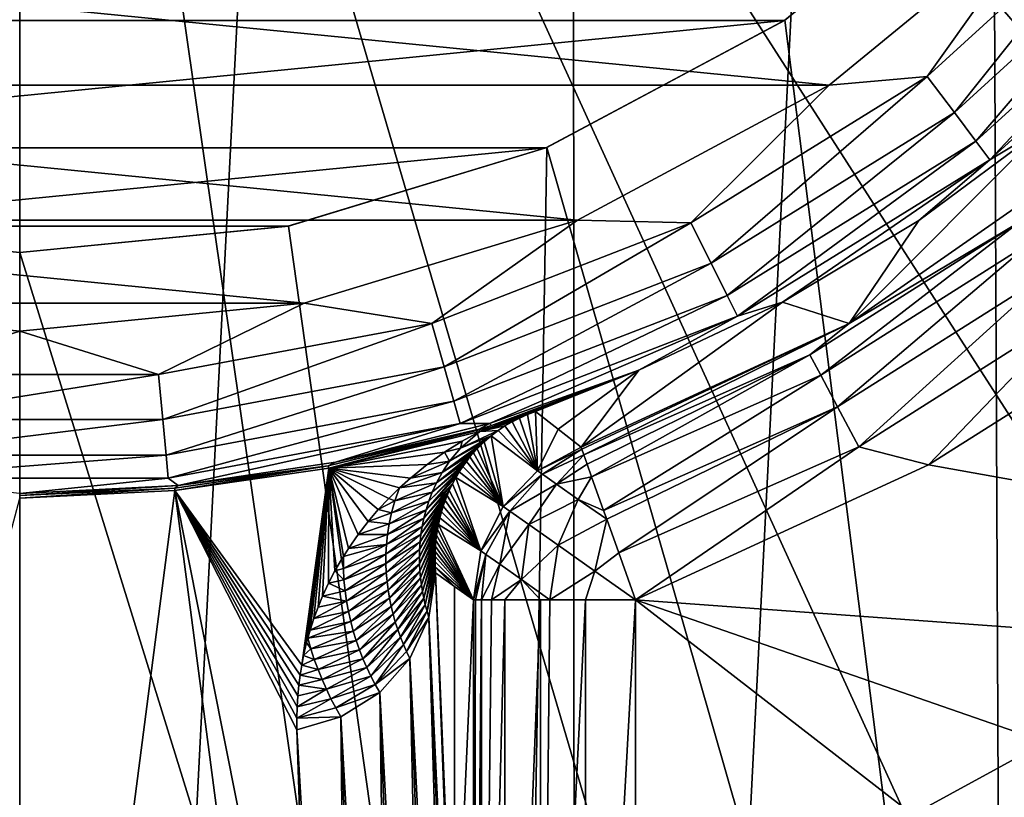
# Model space of a CAD drawing. Header units: metres. Extents: x -147 to 182, y -23 to 81.
# Tile 84 of 212: x 0 to 1.82, y -3.56 to -2.12. Entities that reach past the tile are written whole.
import ezdxf

# ---------------------------------------------------------------- set-up
doc = ezdxf.new("R2010")
doc.units = ezdxf.units.M
doc.layers.add('solid_ORA153_SW0001', color=7, linetype='CONTINUOUS')

msp = doc.modelspace()

# ---------------------------------------------------------------- linework, layer by layer
at = {"layer": 'solid_ORA153_SW0001'}
for points in [[(0, 9.9775, -40.900002), (-1.018779, -9.925352, -40.900002), (-1.029396, 9.924256, -40.900002)], [(0, 9.9775, -40.900002), (0, -9.9775, -40.900002), (-1.018779, -9.925352, -40.900002)], [(1.018779, 9.925352, -40.900002), (0, -9.9775, -40.900002), (0, 9.9775, -40.900002)], [(1.029396, -9.924256, -40.900002), (0, -9.9775, -40.900002), (1.018779, 9.925352, -40.900002)], [(1.029396, -9.924256, -40.900002), (1.018779, 9.925352, -40.900002), (2.033577, 9.768104, -40.900002)], [(1.029396, -9.924256, -40.900002), (2.033577, 9.768104, -40.900002), (2.053509, -9.763931, -40.900002)], [(0, 0, 41.419533), (0, -3.953293, 41.289154), (0.562612, -3.913054, 41.289154)], [(0, 0, 41.419533), (0.562612, -3.913054, 41.289154), (1.113771, -3.793157, 41.289154)], [(0, 0, 41.419533), (1.113771, -3.793157, 41.289154), (1.642257, -3.596042, 41.289154)], [(0, 0, 41.419533), (1.642257, -3.596042, 41.289154), (2.137311, -3.325722, 41.289154)], [(0, 0, 41.419533), (2.137311, -3.325722, 41.289154), (2.588856, -2.9877, 41.289154)], [(0, 0, 41.419533), (2.588856, -2.9877, 41.289154), (2.9877, -2.588856, 41.289154)], [(0, 0, 41.419533), (2.9877, -2.588856, 41.289154), (3.325722, -2.137311, 41.289154)], [(0, 0, 41.419533), (3.325722, -2.137311, 41.289154), (3.596042, -1.642257, 41.289154)], [(1.819114, -5.296304, 26.700001), (2.120321, -1.416598, 26.700001), (1.803095, -1.80315, 26.700001)], [(1.819114, -5.296304, 26.700001), (2.666447, -4.924432, 26.700001), (2.120321, -1.416598, 26.700001)], [(1.80301, -1.803234, 22.628263), (-1.803051, -1.803193, 22.628267), (-1.415617, -2.120968, 22.600697)], [(1.80301, -1.803234, 22.628263), (-1.415617, -2.120968, 22.600697), (1.415571, -2.120998, 22.600693)], [(1.80301, -1.803234, 22.628263), (1.415571, -2.120998, 22.600693), (1.416541, -2.120359, 26.700001)], [(1.80301, -1.803234, 22.628263), (1.416541, -2.120359, 26.700001), (1.803095, -1.80315, 26.700001)], [(1.819114, -5.296304, 26.700001), (1.803095, -1.80315, 26.700001), (1.416541, -2.120359, 26.700001)], [(2.060035, -1.87797, 27.414434), (1.679883, -2.224524, 27.414434), (1.907236, -1.904952, 27.4)], [(1.73014, -2.291076, 27.456572), (1.679883, -2.224524, 27.414434), (2.060035, -1.87797, 27.414434)], [(2.121665, -1.934154, 27.456572), (1.73014, -2.291076, 27.456572), (2.060035, -1.87797, 27.414434)], [(1.498609, -2.240661, 27.4), (-1.498609, -2.240661, 27.4), (-1.907236, -1.904952, 27.4)], [(1.907236, -1.904952, 27.4), (1.498609, -2.240661, 27.4), (-1.907236, -1.904952, 27.4)], [(1.679883, -2.224524, 27.414434), (1.498609, -2.240661, 27.4), (1.907236, -1.904952, 27.4)], [(1.770148, -2.344054, 27.52232), (1.73014, -2.291076, 27.456572), (2.121665, -1.934154, 27.456572)], [(2.170727, -1.978879, 27.52232), (1.770148, -2.344054, 27.52232), (2.121665, -1.934154, 27.456572)], [(1.796025, -2.378321, 27.605305), (1.770148, -2.344054, 27.52232), (2.170727, -1.978879, 27.52232)], [(2.202459, -2.007807, 27.605305), (1.796025, -2.378321, 27.605305), (2.170727, -1.978879, 27.52232)], [(2.202459, -2.007807, 27.605305), (1.900397, -2.315641, 27.697382), (1.796025, -2.378321, 27.605305)], [(1.415571, -2.120998, 22.600693), (-1.415617, -2.120968, 22.600697), (-0.974142, -2.356596, 22.577343)], [(1.415571, -2.120998, 22.600693), (-0.974142, -2.356596, 22.577343), (0.974096, -2.356616, 22.577341)], [(1.415571, -2.120998, 22.600693), (0.974096, -2.356616, 22.577341), (0.975777, -2.35592, 26.700001)], [(1.415571, -2.120998, 22.600693), (0.975777, -2.35592, 26.700001), (1.416541, -2.120359, 26.700001)], [(1.819114, -5.296304, 26.700001), (1.416541, -2.120359, 26.700001), (0.975777, -2.35592, 26.700001)], [(1.032329, -2.490117, 27.4), (-1.032329, -2.490117, 27.4), (-1.498609, -2.240661, 27.4)], [(1.498609, -2.240661, 27.4), (1.032329, -2.490117, 27.4), (-1.498609, -2.240661, 27.4)], [(1.242524, -2.495325, 27.414434), (1.032329, -2.490117, 27.4), (1.498609, -2.240661, 27.4)], [(1.679883, -2.224524, 27.414434), (1.242524, -2.495325, 27.414434), (1.498609, -2.240661, 27.4)], [(1.279697, -2.569978, 27.456572), (1.242524, -2.495325, 27.414434), (1.679883, -2.224524, 27.414434)], [(1.73014, -2.291076, 27.456572), (1.279697, -2.569978, 27.456572), (1.679883, -2.224524, 27.414434)], [(1.309289, -2.629406, 27.52232), (1.279697, -2.569978, 27.456572), (1.73014, -2.291076, 27.456572)], [(1.770148, -2.344054, 27.52232), (1.309289, -2.629406, 27.52232), (1.73014, -2.291076, 27.456572)], [(1.535119, -2.681595, 38.502617), (1.664274, -2.490762, 27.697382), (1.900397, -2.315641, 27.697382)], [(1.983257, -2.369437, 38.502617), (1.535119, -2.681595, 38.502617), (1.900397, -2.315641, 27.697382)], [(1.796025, -2.378321, 27.605305), (1.900397, -2.315641, 27.697382), (1.664274, -2.490762, 27.697382)], [(1.328429, -2.667844, 27.605305), (1.309289, -2.629406, 27.52232), (1.770148, -2.344054, 27.52232)], [(1.796025, -2.378321, 27.605305), (1.328429, -2.667844, 27.605305), (1.770148, -2.344054, 27.52232)], [(0.974096, -2.356616, 22.577341), (-0.974142, -2.356596, 22.577343), (-0.496229, -2.501251, 22.561775)], [(0.974096, -2.356616, 22.577341), (-0.496229, -2.501251, 22.561775), (0.496192, -2.501259, 22.561773)], [(0.974096, -2.356616, 22.577341), (0.496192, -2.501259, 22.561773), (0.497559, -2.500989, 26.700001)], [(0.974096, -2.356616, 22.577341), (0.497559, -2.500989, 26.700001), (0.975777, -2.35592, 26.700001)], [(0.922112, -5.523561, 26.700001), (0.975777, -2.35592, 26.700001), (0.497559, -2.500989, 26.700001)], [(0.922112, -5.523561, 26.700001), (1.819114, -5.296304, 26.700001), (0.975777, -2.35592, 26.700001)], [(1.796025, -2.378321, 27.605305), (1.412122, -2.641896, 27.697382), (1.328429, -2.667844, 27.605305)], [(1.796025, -2.378321, 27.605305), (1.664274, -2.490762, 27.697382), (1.412122, -2.641896, 27.697382)], [(1.849233, -2.494559, 38.594696), (1.535119, -2.681595, 38.502617), (1.983257, -2.369437, 38.502617)], [(0.526279, -2.643752, 27.4), (-0.526279, -2.643752, 27.4), (-1.032329, -2.490117, 27.4)], [(1.032329, -2.490117, 27.4), (0.526279, -2.643752, 27.4), (-1.032329, -2.490117, 27.4)], [(0.762853, -2.681151, 27.414434), (0.526279, -2.643752, 27.4), (1.032329, -2.490117, 27.4)], [(1.242524, -2.495325, 27.414434), (0.762853, -2.681151, 27.414434), (1.032329, -2.490117, 27.4)], [(0.785676, -2.761363, 27.456572), (0.762853, -2.681151, 27.414434), (1.242524, -2.495325, 27.414434)], [(1.279697, -2.569978, 27.456572), (0.785676, -2.761363, 27.456572), (1.242524, -2.495325, 27.414434)], [(1.535119, -2.681595, 38.502617), (1.412122, -2.641896, 27.697382), (1.664274, -2.490762, 27.697382)], [(1.849233, -2.494559, 38.594696), (1.462583, -2.739222, 38.594696), (1.535119, -2.681595, 38.502617)], [(1.482808, -2.777101, 38.677681), (1.462583, -2.739222, 38.594696), (1.849233, -2.494559, 38.594696)], [(1.874805, -2.529054, 38.677681), (1.482808, -2.777101, 38.677681), (1.849233, -2.494559, 38.594696)], [(-0.922105, -5.523562, 26.700001), (0, -5.6, 26.700001), (-0.497538, -2.500993, 26.700001)], [(-0.496229, -2.501251, 22.561775), (-0.497538, -2.500993, 26.700001), (0, -2.55, 26.700001)], [(0, -5.6, 26.700001), (0, -2.55, 26.700001), (-0.497538, -2.500993, 26.700001)], [(-0.496229, -2.501251, 22.561775), (0, -2.55, 26.700001), (0, -2.55, 22.556316)], [(0.496192, -2.501259, 22.561773), (-0.496229, -2.501251, 22.561775), (0, -2.55, 22.556316)], [(0.497559, -2.500989, 26.700001), (0, -2.55, 22.556316), (0, -2.55, 26.700001)], [(0.496192, -2.501259, 22.561773), (0, -2.55, 22.556316), (0.497559, -2.500989, 26.700001)], [(0.922112, -5.523561, 26.700001), (0.497559, -2.500989, 26.700001), (0, -2.55, 26.700001)], [(1.514077, -2.835663, 38.743427), (1.482808, -2.777101, 38.677681), (1.874805, -2.529054, 38.677681)], [(1.91434, -2.582386, 38.743427), (1.514077, -2.835663, 38.743427), (1.874805, -2.529054, 38.677681)], [(0, -5.6, 26.700001), (0.922112, -5.523561, 26.700001), (0, -2.55, 26.700001)], [(0.803843, -2.825217, 27.52232), (0.785676, -2.761363, 27.456572), (1.279697, -2.569978, 27.456572)], [(1.309289, -2.629406, 27.52232), (0.803843, -2.825217, 27.52232), (1.279697, -2.569978, 27.456572)], [(1.553357, -2.909229, 38.785564), (1.514077, -2.835663, 38.743427), (1.91434, -2.582386, 38.743427)], [(1.964004, -2.649381, 38.785564), (1.553357, -2.909229, 38.785564), (1.91434, -2.582386, 38.743427)], [(0.815594, -2.866517, 27.605305), (0.803843, -2.825217, 27.52232), (1.309289, -2.629406, 27.52232)], [(1.328429, -2.667844, 27.605305), (0.815594, -2.866517, 27.605305), (1.309289, -2.629406, 27.52232)], [(1.039023, -2.909978, 38.502617), (1.146372, -2.767586, 27.697382), (1.412122, -2.641896, 27.697382)], [(1.535119, -2.681595, 38.502617), (1.039023, -2.909978, 38.502617), (1.412122, -2.641896, 27.697382)], [(1.328429, -2.667844, 27.605305), (1.412122, -2.641896, 27.697382), (1.146372, -2.767586, 27.697382)], [(0.526279, -2.643752, 27.4), (0, -2.695623, 27.4), (-0.526279, -2.643752, 27.4)], [(-0.257204, -2.775673, 27.414434), (-0.526279, -2.643752, 27.4), (0, -2.695623, 27.4)], [(0.257204, -2.775673, 27.414434), (0, -2.695623, 27.4), (0.526279, -2.643752, 27.4)], [(0.762853, -2.681151, 27.414434), (0.257204, -2.775673, 27.414434), (0.526279, -2.643752, 27.4)], [(1.964004, -2.649381, 38.785564), (1.682183, -2.943068, 38.799999), (1.553357, -2.909229, 38.785564)], [(1.964004, -2.649381, 38.785564), (1.936384, -2.782414, 38.799999), (1.682183, -2.943068, 38.799999)], [(1.328429, -2.667844, 27.605305), (0.869581, -2.866624, 27.697382), (0.815594, -2.866517, 27.605305)], [(1.328429, -2.667844, 27.605305), (1.146372, -2.767586, 27.697382), (0.869581, -2.866624, 27.697382)], [(0.257204, -2.775673, 27.414434), (-0.257204, -2.775673, 27.414434), (0, -2.695623, 27.4)], [(0.264899, -2.858713, 27.456572), (0.257204, -2.775673, 27.414434), (0.762853, -2.681151, 27.414434)], [(0.785676, -2.761363, 27.456572), (0.264899, -2.858713, 27.456572), (0.762853, -2.681151, 27.414434)], [(1.040386, -2.913796, 38.549225), (1.039023, -2.909978, 38.502617), (1.535119, -2.681595, 38.502617)], [(1.044176, -2.924411, 38.594692), (1.040386, -2.913796, 38.549225), (1.535119, -2.681595, 38.502617)], [(1.462583, -2.739222, 38.594696), (1.044176, -2.924411, 38.594692), (1.535119, -2.681595, 38.502617)], [(1.050295, -2.941548, 38.637825), (1.044176, -2.924411, 38.594692), (1.462583, -2.739222, 38.594696)], [(1.058616, -2.964851, 38.677681), (1.050295, -2.941548, 38.637825), (1.462583, -2.739222, 38.594696)], [(1.482808, -2.777101, 38.677681), (1.058616, -2.964851, 38.677681), (1.462583, -2.739222, 38.594696)], [(0.271024, -2.924818, 27.52232), (0.264899, -2.858713, 27.456572), (0.785676, -2.761363, 27.456572)], [(0.803843, -2.825217, 27.52232), (0.271024, -2.924818, 27.52232), (0.785676, -2.761363, 27.456572)], [(0.873205, -2.869936, 28.181234), (0.869581, -2.866624, 27.697382), (1.146372, -2.767586, 27.697382)], [(0.892906, -2.863901, 28.184963), (0.873205, -2.869936, 28.181234), (1.146372, -2.767586, 27.697382)], [(0.909641, -2.85868, 28.190475), (0.892906, -2.863901, 28.184963), (1.146372, -2.767586, 27.697382)], [(0.923599, -2.854264, 28.197292), (0.909641, -2.85868, 28.190475), (1.146372, -2.767586, 27.697382)], [(0.943854, -2.847777, 28.213261), (0.923599, -2.854264, 28.197292), (1.146372, -2.767586, 27.697382)], [(0.954786, -2.844287, 28.230207), (0.943854, -2.847777, 28.213261), (1.146372, -2.767586, 27.697382)], [(0.996629, -2.877105, 33.337242), (0.954786, -2.844287, 28.230207), (1.146372, -2.767586, 27.697382)], [(1.039023, -2.909978, 38.502617), (0.996629, -2.877105, 33.337242), (1.146372, -2.767586, 27.697382)], [(-0.264899, -2.858713, 27.456572), (-0.257204, -2.775673, 27.414434), (0.257204, -2.775673, 27.414434)], [(0.264899, -2.858713, 27.456572), (-0.264899, -2.858713, 27.456572), (0.257204, -2.775673, 27.414434)], [(1.080939, -3.027373, 38.743427), (1.058616, -2.964851, 38.677681), (1.482808, -2.777101, 38.677681)], [(1.514077, -2.835663, 38.743427), (1.080939, -3.027373, 38.743427), (1.482808, -2.777101, 38.677681)], [(1.682183, -2.943068, 38.799999), (1.936384, -2.782414, 38.799999), (4.412103, -3.431037, 38.799999)], [(0.274986, -2.967575, 27.605305), (0.271024, -2.924818, 27.52232), (0.803843, -2.825217, 27.52232)], [(0.815594, -2.866517, 27.605305), (0.274986, -2.967575, 27.605305), (0.803843, -2.825217, 27.52232)], [(1.086691, -3.043482, 38.754879), (1.080939, -3.027373, 38.743427), (1.514077, -2.835663, 38.743427)], [(1.108982, -3.105912, 38.785564), (1.086691, -3.043482, 38.754879), (1.514077, -2.835663, 38.743427)], [(1.553357, -2.909229, 38.785564), (1.108982, -3.105912, 38.785564), (1.514077, -2.835663, 38.743427)], [(-0.271024, -2.924818, 27.52232), (-0.264899, -2.858713, 27.456572), (0.264899, -2.858713, 27.456572)], [(0.271024, -2.924818, 27.52232), (-0.271024, -2.924818, 27.52232), (0.264899, -2.858713, 27.456572)], [(0.897006, -2.864887, 28.21459), (0.892906, -2.863901, 28.184963), (0.909641, -2.85868, 28.190475)], [(0.897006, -2.864887, 28.21459), (0.909641, -2.85868, 28.190475), (0.923599, -2.854264, 28.197292)], [(0.897006, -2.864887, 28.21459), (0.923599, -2.854264, 28.197292), (0.915289, -2.85832, 28.216488)], [(0.897006, -2.864887, 28.21459), (0.925281, -2.856168, 28.25036), (0.911487, -2.863199, 28.274904)], [(0.897006, -2.864887, 28.21459), (0.915289, -2.85832, 28.216488), (0.925281, -2.856168, 28.25036)], [(0.911487, -2.863199, 28.274904), (0.925281, -2.856168, 28.25036), (0.958374, -2.953668, 38.503052)], [(0.915289, -2.85832, 28.216488), (0.923599, -2.854264, 28.197292), (0.943854, -2.847777, 28.213261)], [(0.915289, -2.85832, 28.216488), (0.943854, -2.847777, 28.213261), (0.930839, -2.852713, 28.220348)], [(0.915289, -2.85832, 28.216488), (0.930839, -2.852713, 28.220348), (0.925281, -2.856168, 28.25036)], [(0.925281, -2.856168, 28.25036), (0.940101, -2.849692, 28.235027), (0.958374, -2.953668, 38.503052)], [(0.930839, -2.852713, 28.220348), (0.940101, -2.849692, 28.235027), (0.925281, -2.856168, 28.25036)], [(0.930839, -2.852713, 28.220348), (0.943854, -2.847777, 28.213261), (0.954786, -2.844287, 28.230207)], [(0.930839, -2.852713, 28.220348), (0.954786, -2.844287, 28.230207), (0.940101, -2.849692, 28.235027)], [(0.940101, -2.849692, 28.235027), (0.954786, -2.844287, 28.230207), (0.958374, -2.953668, 38.503052)], [(0.958374, -2.953668, 38.503052), (0.954786, -2.844287, 28.230207), (0.996629, -2.877105, 33.337242)], [(0.815594, -2.866517, 27.605305), (0.293621, -2.981189, 27.697382), (0.274986, -2.967575, 27.605305)], [(0.815594, -2.866517, 27.605305), (0.584415, -2.938054, 27.697382), (0.293621, -2.981189, 27.697382)], [(0.850384, -2.876768, 28.179861), (0.572124, -2.949206, 28.219698), (0.571293, -2.944923, 28.179861)], [(0.850384, -2.876768, 28.179861), (0.571293, -2.944923, 28.179861), (0.584415, -2.938054, 27.697382)], [(0.850719, -2.8779, 28.19989), (0.572124, -2.949206, 28.219698), (0.850384, -2.876768, 28.179861)], [(0.850719, -2.8779, 28.19989), (0.85162, -2.880952, 28.219698), (0.572124, -2.949206, 28.219698)], [(0.815594, -2.866517, 27.605305), (0.869581, -2.866624, 27.697382), (0.584415, -2.938054, 27.697382)], [(0.850384, -2.876768, 28.179861), (0.584415, -2.938054, 27.697382), (0.869581, -2.866624, 27.697382)], [(0.815664, -2.912199, 28.321383), (0.85162, -2.880952, 28.219698), (0.885426, -2.879493, 28.351854)], [(0.815664, -2.912199, 28.321383), (0.885426, -2.879493, 28.351854), (0.872565, -2.889225, 28.406803)], [(0.873205, -2.869936, 28.181234), (0.850384, -2.876768, 28.179861), (0.869581, -2.866624, 27.697382)], [(0.850719, -2.8779, 28.19989), (0.850384, -2.876768, 28.179861), (0.873205, -2.869936, 28.181234)], [(0.850719, -2.8779, 28.19989), (0.873205, -2.869936, 28.181234), (0.85162, -2.880952, 28.219698)], [(0.898327, -2.870899, 28.308426), (0.85162, -2.880952, 28.219698), (0.911487, -2.863199, 28.274904)], [(0.875813, -2.872433, 28.215403), (0.911487, -2.863199, 28.274904), (0.85162, -2.880952, 28.219698)], [(0.875813, -2.872433, 28.215403), (0.85162, -2.880952, 28.219698), (0.873205, -2.869936, 28.181234)], [(0.885426, -2.879493, 28.351854), (0.85162, -2.880952, 28.219698), (0.898327, -2.870899, 28.308426)], [(0.872565, -2.889225, 28.406803), (0.885426, -2.879493, 28.351854), (0.958374, -2.953668, 38.503052)], [(0.875813, -2.872433, 28.215403), (0.873205, -2.869936, 28.181234), (0.892906, -2.863901, 28.184963)], [(0.875813, -2.872433, 28.215403), (0.897006, -2.864887, 28.21459), (0.911487, -2.863199, 28.274904)], [(0.875813, -2.872433, 28.215403), (0.892906, -2.863901, 28.184963), (0.897006, -2.864887, 28.21459)], [(0.885426, -2.879493, 28.351854), (0.898327, -2.870899, 28.308426), (0.958374, -2.953668, 38.503052)], [(0.898327, -2.870899, 28.308426), (0.911487, -2.863199, 28.274904), (0.958374, -2.953668, 38.503052)], [(0.958374, -2.953668, 38.503052), (0.996629, -2.877105, 33.337242), (1.039023, -2.909978, 38.502617)], [(0.85162, -2.880952, 28.219698), (0.818794, -2.899153, 28.259089), (0.572124, -2.949206, 28.219698)], [(0.795805, -2.936112, 28.422331), (0.872565, -2.889225, 28.406803), (0.859619, -2.900367, 28.475487)], [(0.795805, -2.936112, 28.422331), (0.815664, -2.912199, 28.321383), (0.872565, -2.889225, 28.406803)], [(0.815664, -2.912199, 28.321383), (0.818794, -2.899153, 28.259089), (0.85162, -2.880952, 28.219698)], [(0.859619, -2.900367, 28.475487), (0.872565, -2.889225, 28.406803), (0.894641, -3.019759, 38.503204)], [(0.872565, -2.889225, 28.406803), (0.958374, -2.953668, 38.503052), (0.894641, -3.019759, 38.503204)], [(0.818794, -2.899153, 28.259089), (0.786351, -2.919562, 28.311056), (0.572124, -2.949206, 28.219698)], [(0.78203, -2.956893, 28.523365), (0.859619, -2.900367, 28.475487), (0.846551, -2.91323, 28.56068)], [(0.78203, -2.956893, 28.523365), (0.795805, -2.936112, 28.422331), (0.859619, -2.900367, 28.475487)], [(0.78203, -2.956893, 28.523365), (0.846551, -2.91323, 28.56068), (0.839978, -2.920419, 28.610516)], [(0.815664, -2.912199, 28.321383), (0.786351, -2.919562, 28.311056), (0.818794, -2.899153, 28.259089)], [(0.795805, -2.936112, 28.422331), (0.786351, -2.919562, 28.311056), (0.815664, -2.912199, 28.321383)], [(0.839978, -2.920419, 28.610516), (0.846551, -2.91323, 28.56068), (0.894641, -3.019759, 38.503204)], [(0.846551, -2.91323, 28.56068), (0.859619, -2.900367, 28.475487), (0.894641, -3.019759, 38.503204)], [(1.040386, -2.913796, 38.549225), (0.958374, -2.953668, 38.503052), (1.039023, -2.909978, 38.502617)], [(0.967643, -2.9602, 38.579788), (0.958374, -2.953668, 38.503052), (1.040386, -2.913796, 38.549225)], [(0.967643, -2.9602, 38.579788), (1.040386, -2.913796, 38.549225), (1.044176, -2.924411, 38.594692)], [(1.553357, -2.909229, 38.785564), (1.139898, -3.192498, 38.799999), (1.108982, -3.105912, 38.785564)], [(1.553357, -2.909229, 38.785564), (1.682183, -2.943068, 38.799999), (1.139898, -3.192498, 38.799999)], [(-0.274986, -2.967575, 27.605305), (-0.271024, -2.924818, 27.52232), (0.271024, -2.924818, 27.52232)], [(0.274986, -2.967575, 27.605305), (-0.274986, -2.967575, 27.605305), (0.271024, -2.924818, 27.52232)], [(0.786351, -2.919562, 28.311056), (0.75454, -2.942226, 28.376127), (0.572124, -2.949206, 28.219698)], [(0.795805, -2.936112, 28.422331), (0.75454, -2.942226, 28.376127), (0.786351, -2.919562, 28.311056)], [(0.771681, -2.975821, 28.624542), (0.839978, -2.920419, 28.610516), (0.833394, -2.928181, 28.665838)], [(0.771681, -2.975821, 28.624542), (0.78203, -2.956893, 28.523365), (0.839978, -2.920419, 28.610516)], [(0.771681, -2.975821, 28.624542), (0.833394, -2.928181, 28.665838), (0.826816, -2.936573, 28.727205)], [(0.826816, -2.936573, 28.727205), (0.833394, -2.928181, 28.665838), (0.894641, -3.019759, 38.503204)], [(0.833394, -2.928181, 28.665838), (0.839978, -2.920419, 28.610516), (0.894641, -3.019759, 38.503204)], [(0.967643, -2.9602, 38.579788), (1.044176, -2.924411, 38.594692), (0.993425, -2.978371, 38.65065)], [(0.993425, -2.978371, 38.65065), (1.044176, -2.924411, 38.594692), (1.050295, -2.941548, 38.637825)], [(0.571293, -2.944923, 28.179861), (0.287379, -2.99041, 28.219698), (0.286962, -2.986067, 28.179861)], [(0.571293, -2.944923, 28.179861), (0.286962, -2.986067, 28.179861), (0.293621, -2.981189, 27.697382)], [(0.571293, -2.944923, 28.179861), (0.572124, -2.949206, 28.219698), (0.287379, -2.99041, 28.219698)], [(0.522016, -3.313373, 29.866579), (0.287379, -2.99041, 28.219698), (0.572124, -2.949206, 28.219698)], [(0.571293, -2.944923, 28.179861), (0.293621, -2.981189, 27.697382), (0.584415, -2.938054, 27.697382)], [(0.525518, -3.295606, 29.7866), (0.522016, -3.313373, 29.866579), (0.572124, -2.949206, 28.219698)], [(0.531132, -3.271642, 29.679489), (0.525518, -3.295606, 29.7866), (0.572124, -2.949206, 28.219698)], [(0.533315, -3.26345, 29.643099), (0.531132, -3.271642, 29.679489), (0.572124, -2.949206, 28.219698)], [(0.537567, -3.248736, 29.578041), (0.533315, -3.26345, 29.643099), (0.572124, -2.949206, 28.219698)], [(0.544672, -3.226804, 29.481777), (0.537567, -3.248736, 29.578041), (0.572124, -2.949206, 28.219698)], [(0.552425, -3.205827, 29.390627), (0.544672, -3.226804, 29.481777), (0.572124, -2.949206, 28.219698)], [(0.560711, -3.185736, 29.304193), (0.552425, -3.205827, 29.390627), (0.572124, -2.949206, 28.219698)], [(0.571766, -3.161822, 29.202572), (0.560711, -3.185736, 29.304193), (0.572124, -2.949206, 28.219698)], [(0.583498, -3.139169, 29.107698), (0.571766, -3.161822, 29.202572), (0.572124, -2.949206, 28.219698)], [(0.75454, -2.942226, 28.376127), (0.723449, -2.967299, 28.455072), (0.572124, -2.949206, 28.219698)], [(0.595797, -3.117685, 29.019094), (0.583498, -3.139169, 29.107698), (0.572124, -2.949206, 28.219698)], [(0.599091, -3.112279, 28.997034), (0.595797, -3.117685, 29.019094), (0.572124, -2.949206, 28.219698)], [(0.608606, -3.097314, 28.936472), (0.599091, -3.112279, 28.997034), (0.572124, -2.949206, 28.219698)], [(0.626368, -3.07177, 28.835037), (0.608606, -3.097314, 28.936472), (0.572124, -2.949206, 28.219698)], [(0.644793, -3.04794, 28.742897), (0.626368, -3.07177, 28.835037), (0.572124, -2.949206, 28.219698)], [(0.663781, -3.02569, 28.659384), (0.644793, -3.04794, 28.742897), (0.572124, -2.949206, 28.219698)], [(0.683256, -3.004902, 28.583912), (0.663781, -3.02569, 28.659384), (0.572124, -2.949206, 28.219698)], [(0.703076, -2.985549, 28.516228), (0.683256, -3.004902, 28.583912), (0.572124, -2.949206, 28.219698)], [(0.723449, -2.967299, 28.455072), (0.703076, -2.985549, 28.516228), (0.572124, -2.949206, 28.219698)], [(0.795805, -2.936112, 28.422331), (0.723449, -2.967299, 28.455072), (0.75454, -2.942226, 28.376127)], [(0.78203, -2.956893, 28.523365), (0.723449, -2.967299, 28.455072), (0.795805, -2.936112, 28.422331)], [(0.757227, -3.010239, 28.827333), (0.820267, -2.945654, 28.795218), (0.813779, -2.955496, 28.870562)], [(0.757227, -3.010239, 28.827333), (0.763615, -2.993493, 28.72587), (0.820267, -2.945654, 28.795218)], [(0.763615, -2.993493, 28.72587), (0.826816, -2.936573, 28.727205), (0.820267, -2.945654, 28.795218)], [(0.763615, -2.993493, 28.72587), (0.771681, -2.975821, 28.624542), (0.826816, -2.936573, 28.727205)], [(0.813779, -2.955496, 28.870562), (0.820267, -2.945654, 28.795218), (0.894641, -3.019759, 38.503204)], [(0.820267, -2.945654, 28.795218), (0.826816, -2.936573, 28.727205), (0.894641, -3.019759, 38.503204)], [(0.993425, -2.978371, 38.65065), (1.050295, -2.941548, 38.637825), (1.058616, -2.964851, 38.677681)], [(1.139898, -3.192498, 38.799999), (1.682183, -2.943068, 38.799999), (4.412103, -3.431037, 38.799999)], [(0.274986, -2.967575, 27.605305), (0, -2.995614, 27.697382), (-0.274986, -2.967575, 27.605305)], [(0.274986, -2.967575, 27.605305), (0.293621, -2.981189, 27.697382), (0, -2.995614, 27.697382)], [(0.78203, -2.956893, 28.523365), (0.703076, -2.985549, 28.516228), (0.723449, -2.967299, 28.455072)], [(0.771681, -2.975821, 28.624542), (0.703076, -2.985549, 28.516228), (0.78203, -2.956893, 28.523365)], [(0.752155, -3.026267, 28.928913), (0.813779, -2.955496, 28.870562), (0.807391, -2.966174, 28.954008)], [(0.752155, -3.026267, 28.928913), (0.757227, -3.010239, 28.827333), (0.813779, -2.955496, 28.870562)], [(0.752155, -3.026267, 28.928913), (0.807391, -2.966174, 28.954008), (0.801152, -2.977774, 29.046412)], [(0.801152, -2.977774, 29.046412), (0.807391, -2.966174, 28.954008), (0.85388, -3.10203, 38.503052)], [(0.807391, -2.966174, 28.954008), (0.813779, -2.955496, 28.870562), (0.894641, -3.019759, 38.503204)], [(0.807391, -2.966174, 28.954008), (0.894641, -3.019759, 38.503204), (0.85388, -3.10203, 38.503052)], [(0.967643, -2.9602, 38.579788), (0.894641, -3.019759, 38.503204), (0.958374, -2.953668, 38.503052)], [(0.967643, -2.9602, 38.579788), (0.907278, -3.028665, 38.595112), (0.894641, -3.019759, 38.503204)], [(0.967643, -2.9602, 38.579788), (0.993425, -2.978371, 38.65065), (0.907278, -3.028665, 38.595112)], [(0.993425, -2.978371, 38.65065), (1.058616, -2.964851, 38.677681), (1.033826, -3.006844, 38.71043)], [(1.033826, -3.006844, 38.71043), (1.058616, -2.964851, 38.677681), (1.080939, -3.027373, 38.743427)], [(-0.000001, -2.999824, 28.179861), (0, -2.995614, 27.697382), (0.293621, -2.981189, 27.697382)], [(0.286962, -2.986067, 28.179861), (-0.000001, -2.999824, 28.179861), (0.293621, -2.981189, 27.697382)], [(0.286962, -2.986067, 28.179861), (0.287379, -2.99041, 28.219698), (-0.000001, -3.004187, 28.219698)], [(0.286962, -2.986067, 28.179861), (-0.000001, -3.004187, 28.219698), (-0.000001, -2.999824, 28.179861)], [(0.694361, -3.009354, 28.618963), (0.683256, -3.004902, 28.583912), (0.703076, -2.985549, 28.516228)], [(0.694361, -3.009354, 28.618963), (0.703076, -2.985549, 28.516228), (0.771681, -2.975821, 28.624542)], [(0.694361, -3.009354, 28.618963), (0.771681, -2.975821, 28.624542), (0.763615, -2.993493, 28.72587)], [(0.748161, -3.041712, 29.030592), (0.801152, -2.977774, 29.046412), (0.795128, -2.990386, 29.148685)], [(0.748161, -3.041712, 29.030592), (0.752155, -3.026267, 28.928913), (0.801152, -2.977774, 29.046412)], [(0.795128, -2.990386, 29.148685), (0.801152, -2.977774, 29.046412), (0.85388, -3.10203, 38.503052)], [(0.993425, -2.978371, 38.65065), (0.942361, -3.053391, 38.677845), (0.907278, -3.028665, 38.595112)], [(0.993425, -2.978371, 38.65065), (1.033826, -3.006844, 38.71043), (0.942361, -3.053391, 38.677845)], [(0, -5.20259, 38.562374), (-0.5733, -5.170907, 38.562374), (-0.000001, -3.004187, 28.219698)], [(0, -5.20259, 38.562374), (-0.000001, -3.004187, 28.219698), (0.287379, -2.99041, 28.219698)], [(0.5733, -5.170907, 38.562374), (0, -5.20259, 38.562374), (0.287379, -2.99041, 28.219698)], [(0.540721, -4.264335, 34.308868), (0.5733, -5.170907, 38.562374), (0.287379, -2.99041, 28.219698)], [(0.513266, -3.432962, 30.416443), (0.540721, -4.264335, 34.308868), (0.287379, -2.99041, 28.219698)], [(0.513061, -3.4114, 30.315979), (0.513266, -3.432962, 30.416443), (0.287379, -2.99041, 28.219698)], [(0.513542, -3.390496, 30.219072), (0.513061, -3.4114, 30.315979), (0.287379, -2.99041, 28.219698)], [(0.51471, -3.370254, 30.12575), (0.513542, -3.390496, 30.219072), (0.287379, -2.99041, 28.219698)], [(0.516585, -3.350685, 30.036091), (0.51471, -3.370254, 30.12575), (0.287379, -2.99041, 28.219698)], [(0.519042, -3.331735, 29.949759), (0.516585, -3.350685, 30.036091), (0.287379, -2.99041, 28.219698)], [(0.522016, -3.313373, 29.866579), (0.519042, -3.331735, 29.949759), (0.287379, -2.99041, 28.219698)], [(0.694361, -3.009354, 28.618963), (0.663781, -3.02569, 28.659384), (0.683256, -3.004902, 28.583912)], [(0.688133, -3.031324, 28.721119), (0.763615, -2.993493, 28.72587), (0.757227, -3.010239, 28.827333)], [(0.694361, -3.009354, 28.618963), (0.763615, -2.993493, 28.72587), (0.688133, -3.031324, 28.721119)], [(0.742794, -3.071216, 29.234184), (0.791269, -2.999406, 29.222855), (0.787569, -3.008954, 29.302193)], [(0.742794, -3.071216, 29.234184), (0.745081, -3.056671, 29.132353), (0.791269, -2.999406, 29.222855)], [(0.745081, -3.056671, 29.132353), (0.795128, -2.990386, 29.148685), (0.791269, -2.999406, 29.222855)], [(0.745081, -3.056671, 29.132353), (0.748161, -3.041712, 29.030592), (0.795128, -2.990386, 29.148685)], [(0.787569, -3.008954, 29.302193), (0.791269, -2.999406, 29.222855), (0.85388, -3.10203, 38.503052)], [(0.791269, -2.999406, 29.222855), (0.795128, -2.990386, 29.148685), (0.85388, -3.10203, 38.503052)], [(1.033826, -3.006844, 38.71043), (0.996505, -3.09155, 38.743408), (0.942361, -3.053391, 38.677845)], [(1.033826, -3.006844, 38.71043), (1.086691, -3.043482, 38.754879), (0.996505, -3.09155, 38.743408)], [(1.033826, -3.006844, 38.71043), (1.080939, -3.027373, 38.743427), (1.086691, -3.043482, 38.754879)], [(0.694361, -3.009354, 28.618963), (0.688133, -3.031324, 28.721119), (0.663781, -3.02569, 28.659384)], [(0.683714, -3.051932, 28.822947), (0.757227, -3.010239, 28.827333), (0.752155, -3.026267, 28.928913)], [(0.688133, -3.031324, 28.721119), (0.757227, -3.010239, 28.827333), (0.683714, -3.051932, 28.822947)], [(0.740263, -3.099263, 29.438017), (0.784058, -3.019067, 29.387091), (0.780776, -3.029782, 29.477928)], [(0.740263, -3.099263, 29.438017), (0.741211, -3.0854, 29.336077), (0.784058, -3.019067, 29.387091)], [(0.741211, -3.0854, 29.336077), (0.787569, -3.008954, 29.302193), (0.784058, -3.019067, 29.387091)], [(0.741211, -3.0854, 29.336077), (0.742794, -3.071216, 29.234184), (0.787569, -3.008954, 29.302193)], [(0.780776, -3.029782, 29.477928), (0.784058, -3.019067, 29.387091), (0.85388, -3.10203, 38.503052)], [(0.784058, -3.019067, 29.387091), (0.787569, -3.008954, 29.302193), (0.85388, -3.10203, 38.503052)], [(0.907278, -3.028665, 38.595112), (0.85388, -3.10203, 38.503052), (0.894641, -3.019759, 38.503204)], [(0.688133, -3.031324, 28.721119), (0.644793, -3.04794, 28.742897), (0.663781, -3.02569, 28.659384)], [(0.688133, -3.031324, 28.721119), (0.683714, -3.051932, 28.822947), (0.644793, -3.04794, 28.742897)], [(0.678844, -3.090139, 29.026075), (0.748161, -3.041712, 29.030592), (0.745081, -3.056671, 29.132353)], [(0.680704, -3.071471, 28.924576), (0.748161, -3.041712, 29.030592), (0.678844, -3.090139, 29.026075)], [(0.680704, -3.071471, 28.924576), (0.752155, -3.026267, 28.928913), (0.748161, -3.041712, 29.030592)], [(0.683714, -3.051932, 28.822947), (0.752155, -3.026267, 28.928913), (0.680704, -3.071471, 28.924576)], [(0.739896, -3.11284, 29.539997), (0.780776, -3.029782, 29.477928), (0.777765, -3.041141, 29.575117)], [(0.739896, -3.11284, 29.539997), (0.740263, -3.099263, 29.438017), (0.780776, -3.029782, 29.477928)], [(0.740066, -3.126156, 29.642012), (0.739896, -3.11284, 29.539997), (0.777765, -3.041141, 29.575117)], [(0.740066, -3.126156, 29.642012), (0.777765, -3.041141, 29.575117), (0.775076, -3.053185, 29.679098)], [(0.775076, -3.053185, 29.679098), (0.777765, -3.041141, 29.575117), (0.85388, -3.10203, 38.503052)], [(0.777765, -3.041141, 29.575117), (0.780776, -3.029782, 29.477928), (0.85388, -3.10203, 38.503052)], [(0.907278, -3.028665, 38.595112), (0.863131, -3.108549, 38.579704), (0.85388, -3.10203, 38.503052)], [(0.907278, -3.028665, 38.595112), (0.888864, -3.126685, 38.650501), (0.863131, -3.108549, 38.579704)], [(0.907278, -3.028665, 38.595112), (0.942361, -3.053391, 38.677845), (0.888864, -3.126685, 38.650501)], [(0.996505, -3.09155, 38.743408), (1.086691, -3.043482, 38.754879), (1.064484, -3.13946, 38.78548)], [(1.064484, -3.13946, 38.78548), (1.086691, -3.043482, 38.754879), (1.108982, -3.105912, 38.785564)], [(0.683714, -3.051932, 28.822947), (0.626368, -3.07177, 28.835037), (0.644793, -3.04794, 28.742897)], [(0.683714, -3.051932, 28.822947), (0.680704, -3.071471, 28.924576), (0.626368, -3.07177, 28.835037)], [(0.677955, -3.108074, 29.127485), (0.745081, -3.056671, 29.132353), (0.742794, -3.071216, 29.234184)], [(0.678844, -3.090139, 29.026075), (0.745081, -3.056671, 29.132353), (0.677955, -3.108074, 29.127485)], [(0.740066, -3.126156, 29.642012), (0.775076, -3.053185, 29.679098), (0.773307, -3.062694, 29.76181)], [(0.773307, -3.062694, 29.76181), (0.775076, -3.053185, 29.679098), (0.83991, -3.192498, 38.502617)], [(0.775076, -3.053185, 29.679098), (0.85388, -3.10203, 38.503052), (0.83991, -3.192498, 38.502617)], [(0.942361, -3.053391, 38.677845), (0.92919, -3.155106, 38.710247), (0.888864, -3.126685, 38.650501)], [(0.942361, -3.053391, 38.677845), (0.996505, -3.09155, 38.743408), (0.92919, -3.155106, 38.710247)], [(0.680704, -3.071471, 28.924576), (0.608606, -3.097314, 28.936472), (0.626368, -3.07177, 28.835037)], [(0.680704, -3.071471, 28.924576), (0.678844, -3.090139, 29.026075), (0.608606, -3.097314, 28.936472)], [(0.677908, -3.125379, 29.228834), (0.742794, -3.071216, 29.234184), (0.741211, -3.0854, 29.336077)], [(0.677955, -3.108074, 29.127485), (0.742794, -3.071216, 29.234184), (0.677908, -3.125379, 29.228834)], [(0.740739, -3.139232, 29.744053), (0.740066, -3.126156, 29.642012), (0.773307, -3.062694, 29.76181)], [(0.740739, -3.139232, 29.744053), (0.773307, -3.062694, 29.76181), (0.77178, -3.072642, 29.8489)], [(0.741885, -3.152085, 29.846117), (0.740739, -3.139232, 29.744053), (0.77178, -3.072642, 29.8489)], [(0.741885, -3.152085, 29.846117), (0.77178, -3.072642, 29.8489), (0.770529, -3.083042, 29.940496)], [(0.770529, -3.083042, 29.940496), (0.77178, -3.072642, 29.8489), (0.83991, -3.192498, 38.502617)], [(0.77178, -3.072642, 29.8489), (0.773307, -3.062694, 29.76181), (0.83991, -3.192498, 38.502617)], [(0.678844, -3.090139, 29.026075), (0.599091, -3.112279, 28.997034), (0.608606, -3.097314, 28.936472)], [(0.678844, -3.090139, 29.026075), (0.599163, -3.134309, 29.100487), (0.599091, -3.112279, 28.997034)], [(0.678844, -3.090139, 29.026075), (0.677955, -3.108074, 29.127485), (0.599163, -3.134309, 29.100487)], [(0.677908, -3.125379, 29.228834), (0.741211, -3.0854, 29.336077), (0.678609, -3.142131, 29.330137)], [(0.678609, -3.142131, 29.330137), (0.741211, -3.0854, 29.336077), (0.740263, -3.099263, 29.438017)], [(0.74348, -3.16473, 29.948196), (0.741885, -3.152085, 29.846117), (0.770529, -3.083042, 29.940496)], [(0.74348, -3.16473, 29.948196), (0.770529, -3.083042, 29.940496), (0.76959, -3.093922, 30.036913)], [(0.745506, -3.177177, 30.050289), (0.74348, -3.16473, 29.948196), (0.76959, -3.093922, 30.036913)], [(0.745506, -3.177177, 30.050289), (0.76959, -3.093922, 30.036913), (0.76909, -3.10299, 30.117702)], [(0.76909, -3.10299, 30.117702), (0.76959, -3.093922, 30.036913), (0.83991, -3.192498, 38.502617)], [(0.76959, -3.093922, 30.036913), (0.770529, -3.083042, 29.940496), (0.83991, -3.192498, 38.502617)], [(0.996505, -3.09155, 38.743408), (0.981379, -3.192498, 38.7547), (0.92919, -3.155106, 38.710247)], [(0.996505, -3.09155, 38.743408), (1.064484, -3.13946, 38.78548), (0.981379, -3.192498, 38.7547)], [(0.599163, -3.134309, 29.100487), (0.595797, -3.117685, 29.019094), (0.599091, -3.112279, 28.997034)], [(0.677955, -3.108074, 29.127485), (0.600275, -3.155351, 29.203226), (0.599163, -3.134309, 29.100487)], [(0.677955, -3.108074, 29.127485), (0.677908, -3.125379, 29.228834), (0.600275, -3.155351, 29.203226)], [(0.678609, -3.142131, 29.330137), (0.740263, -3.099263, 29.438017), (0.679982, -3.158391, 29.431404)], [(0.679982, -3.158391, 29.431404), (0.740263, -3.099263, 29.438017), (0.739896, -3.11284, 29.539997)], [(0.679982, -3.158391, 29.431404), (0.739896, -3.11284, 29.539997), (0.681971, -3.174207, 29.532644)], [(0.681971, -3.174207, 29.532644), (0.739896, -3.11284, 29.539997), (0.740066, -3.126156, 29.642012)], [(0.747946, -3.189438, 30.15239), (0.745506, -3.177177, 30.050289), (0.76909, -3.10299, 30.117702)], [(0.747946, -3.189438, 30.15239), (0.76909, -3.10299, 30.117702), (0.76884, -3.112389, 30.201843)], [(0.750787, -3.201518, 30.254494), (0.747946, -3.189438, 30.15239), (0.76884, -3.112389, 30.201843)], [(0.750787, -3.201518, 30.254494), (0.76884, -3.112389, 30.201843), (0.768866, -3.122141, 30.289555)], [(0.76884, -3.112389, 30.201843), (0.76909, -3.10299, 30.117702), (0.83991, -3.192498, 38.502617)], [(0.768866, -3.122141, 30.289555), (0.76884, -3.112389, 30.201843), (0.83991, -3.192498, 38.502617)], [(0.863131, -3.108549, 38.579704), (0.83991, -3.192498, 38.502617), (0.85388, -3.10203, 38.503052)], [(0.863131, -3.108549, 38.579704), (0.843929, -3.192498, 38.549015), (0.83991, -3.192498, 38.502617)], [(0.863131, -3.108549, 38.579704), (0.8551, -3.192498, 38.594288), (0.843929, -3.192498, 38.549015)], [(0.863131, -3.108549, 38.579704), (0.888864, -3.126685, 38.650501), (0.8551, -3.192498, 38.594288)], [(1.064484, -3.13946, 38.78548), (1.108982, -3.105912, 38.785564), (1.139898, -3.192498, 38.799999)], [(0.599163, -3.134309, 29.100487), (0.583498, -3.139169, 29.107698), (0.595797, -3.117685, 29.019094)], [(0.599163, -3.134309, 29.100487), (0.600275, -3.155351, 29.203226), (0.583498, -3.139169, 29.107698)], [(0.677908, -3.125379, 29.228834), (0.602273, -3.175636, 29.30583), (0.600275, -3.155351, 29.203226)], [(0.677908, -3.125379, 29.228834), (0.678609, -3.142131, 29.330137), (0.602273, -3.175636, 29.30583)], [(0.681971, -3.174207, 29.532644), (0.740066, -3.126156, 29.642012), (0.684529, -3.189616, 29.633858)], [(0.684529, -3.189616, 29.633858), (0.740066, -3.126156, 29.642012), (0.740739, -3.139232, 29.744053)], [(0.754018, -3.213425, 30.356598), (0.750787, -3.201518, 30.254494), (0.768866, -3.122141, 30.289555)], [(0.754018, -3.213425, 30.356598), (0.768866, -3.122141, 30.289555), (0.769196, -3.132265, 30.381031)], [(0.754018, -3.213425, 30.356598), (0.769196, -3.132265, 30.381031), (0.769864, -3.142744, 30.476198)], [(0.769196, -3.132265, 30.381031), (0.768866, -3.122141, 30.289555), (0.83991, -3.192498, 38.502617)], [(0.769196, -3.132265, 30.381031), (0.83991, -3.192498, 38.502617), (0.80478, -3.167643, 34.477215)], [(0.769196, -3.132265, 30.381031), (0.80478, -3.167643, 34.477215), (0.769864, -3.142744, 30.476198)], [(0.888864, -3.126685, 38.650501), (0.873234, -3.192498, 38.637444), (0.8551, -3.192498, 38.594288)], [(0.888864, -3.126685, 38.650501), (0.92919, -3.155106, 38.710247), (0.873234, -3.192498, 38.637444)], [(0.600275, -3.155351, 29.203226), (0.571766, -3.161822, 29.202572), (0.583498, -3.139169, 29.107698)], [(0.678609, -3.142131, 29.330137), (0.605067, -3.195249, 29.408327), (0.602273, -3.175636, 29.30583)], [(0.678609, -3.142131, 29.330137), (0.679982, -3.158391, 29.431404), (0.605067, -3.195249, 29.408327)], [(0.684529, -3.189616, 29.633858), (0.740739, -3.139232, 29.744053), (0.68762, -3.20465, 29.73505)], [(0.68762, -3.20465, 29.73505), (0.740739, -3.139232, 29.744053), (0.741885, -3.152085, 29.846117)], [(0.68762, -3.20465, 29.73505), (0.741885, -3.152085, 29.846117), (0.691213, -3.219333, 29.836224)], [(0.691213, -3.219333, 29.836224), (0.741885, -3.152085, 29.846117), (0.74348, -3.16473, 29.948196)], [(0.757629, -3.225163, 30.4587), (0.754018, -3.213425, 30.356598), (0.769864, -3.142744, 30.476198)], [(0.836472, -4.902678, 38.512127), (0.757629, -3.225163, 30.4587), (0.769864, -3.142744, 30.476198)], [(0.804563, -3.991049, 34.452267), (0.769864, -3.142744, 30.476198), (0.80478, -3.167643, 34.477215)], [(0.836472, -4.902678, 38.512127), (0.769864, -3.142744, 30.476198), (0.804563, -3.991049, 34.452267)], [(1.064484, -3.13946, 38.78548), (1.047576, -3.192498, 38.785442), (0.981379, -3.192498, 38.7547)], [(1.064484, -3.13946, 38.78548), (1.139898, -3.192498, 38.799999), (1.047576, -3.192498, 38.785442)], [(0.602273, -3.175636, 29.30583), (0.560711, -3.185736, 29.304193), (0.571766, -3.161822, 29.202572)], [(0.600275, -3.155351, 29.203226), (0.602273, -3.175636, 29.30583), (0.571766, -3.161822, 29.202572)], [(0.679982, -3.158391, 29.431404), (0.608585, -3.214253, 29.510735), (0.605067, -3.195249, 29.408327)], [(0.679982, -3.158391, 29.431404), (0.681971, -3.174207, 29.532644), (0.608585, -3.214253, 29.510735)], [(0.691213, -3.219333, 29.836224), (0.74348, -3.16473, 29.948196), (0.695282, -3.233687, 29.937374)], [(0.695282, -3.233687, 29.937374), (0.74348, -3.16473, 29.948196), (0.745506, -3.177177, 30.050289)], [(0.804563, -3.991049, 34.452267), (0.80478, -3.167643, 34.477215), (0.83991, -3.192498, 38.502617)], [(0.92919, -3.155106, 38.710247), (0.89792, -3.192498, 38.67733), (0.873234, -3.192498, 38.637444)], [(0.92919, -3.155106, 38.710247), (0.964214, -3.192498, 38.743176), (0.89792, -3.192498, 38.67733)], [(0.92919, -3.155106, 38.710247), (0.981379, -3.192498, 38.7547), (0.964214, -3.192498, 38.743176)], [(0.605067, -3.195249, 29.408327), (0.552425, -3.205827, 29.390627), (0.560711, -3.185736, 29.304193)], [(0.602273, -3.175636, 29.30583), (0.605067, -3.195249, 29.408327), (0.560711, -3.185736, 29.304193)], [(0.681971, -3.174207, 29.532644), (0.612773, -3.232703, 29.613068), (0.608585, -3.214253, 29.510735)], [(0.681971, -3.174207, 29.532644), (0.684529, -3.189616, 29.633858), (0.612773, -3.232703, 29.613068)], [(0.695282, -3.233687, 29.937374), (0.745506, -3.177177, 30.050289), (0.699808, -3.247729, 30.038506)], [(0.699808, -3.247729, 30.038506), (0.745506, -3.177177, 30.050289), (0.747946, -3.189438, 30.15239)], [(0.699808, -3.247729, 30.038506), (0.747946, -3.189438, 30.15239), (0.704773, -3.261472, 30.139616)], [(0.704773, -3.261472, 30.139616), (0.747946, -3.189438, 30.15239), (0.750787, -3.201518, 30.254494)], [(0.605067, -3.195249, 29.408327), (0.544672, -3.226804, 29.481777), (0.552425, -3.205827, 29.390627)], [(0.605067, -3.195249, 29.408327), (0.608585, -3.214253, 29.510735), (0.544672, -3.226804, 29.481777)], [(0.684529, -3.189616, 29.633858), (0.617584, -3.25064, 29.715336), (0.612773, -3.232703, 29.613068)], [(0.684529, -3.189616, 29.633858), (0.68762, -3.20465, 29.73505), (0.617584, -3.25064, 29.715336)], [(0.68762, -3.20465, 29.73505), (0.622983, -3.2681, 29.817549), (0.617584, -3.25064, 29.715336)], [(0.68762, -3.20465, 29.73505), (0.691213, -3.219333, 29.836224), (0.622983, -3.2681, 29.817549)], [(0.704773, -3.261472, 30.139616), (0.750787, -3.201518, 30.254494), (0.710162, -3.274929, 30.240704)], [(0.710162, -3.274929, 30.240704), (0.750787, -3.201518, 30.254494), (0.754018, -3.213425, 30.356598)], [(0.804563, -3.991049, 34.452267), (0.83991, -3.192498, 38.502617), (0.83991, -4.853806, 38.502617)], [(0.843929, -3.192498, 38.549015), (0.83991, -4.853806, 38.502617), (0.83991, -3.192498, 38.502617)], [(0.8551, -3.192498, 38.594288), (0.83991, -4.853806, 38.502617), (0.843929, -3.192498, 38.549015)], [(0.855232, -4.853806, 38.594685), (0.83991, -4.853806, 38.502617), (0.8551, -3.192498, 38.594288)], [(0.855232, -4.853806, 38.594685), (0.8551, -3.192498, 38.594288), (0.873234, -3.192498, 38.637444)], [(0.855232, -4.853806, 38.594685), (0.873234, -3.192498, 38.637444), (0.89792, -3.192498, 38.67733)], [(0.89817, -4.853806, 38.677673), (0.855232, -4.853806, 38.594685), (0.89792, -3.192498, 38.67733)], [(0.89817, -4.853806, 38.677673), (0.89792, -3.192498, 38.67733), (0.964214, -3.192498, 38.743176)], [(0.964557, -4.853806, 38.743423), (0.89817, -4.853806, 38.677673), (0.964214, -3.192498, 38.743176)], [(0.964557, -4.853806, 38.743423), (0.964214, -3.192498, 38.743176), (0.981379, -3.192498, 38.7547)], [(0.964557, -4.853806, 38.743423), (0.981379, -3.192498, 38.7547), (1.047576, -3.192498, 38.785442)], [(1.047954, -4.853806, 38.785564), (0.964557, -4.853806, 38.743423), (1.047576, -3.192498, 38.785442)], [(1.047954, -4.853806, 38.785564), (1.047576, -3.192498, 38.785442), (1.139898, -3.192498, 38.799999)], [(1.047954, -4.853806, 38.785564), (1.139898, -3.192498, 38.799999), (1.139898, -4.853806, 38.799999)], [(1.139898, -3.192498, 38.799999), (3.786875, -4.110748, 38.799999), (3.058261, -4.678215, 38.799999)], [(1.139898, -4.853806, 38.799999), (1.139898, -3.192498, 38.799999), (3.058261, -4.678215, 38.799999)], [(1.139898, -3.192498, 38.799999), (4.412103, -3.431037, 38.799999), (3.786875, -4.110748, 38.799999)], [(0.608585, -3.214253, 29.510735), (0.537567, -3.248736, 29.578041), (0.544672, -3.226804, 29.481777)], [(0.608585, -3.214253, 29.510735), (0.612773, -3.232703, 29.613068), (0.537567, -3.248736, 29.578041)], [(0.691213, -3.219333, 29.836224), (0.628939, -3.285109, 29.91971), (0.622983, -3.2681, 29.817549)], [(0.691213, -3.219333, 29.836224), (0.695282, -3.233687, 29.937374), (0.628939, -3.285109, 29.91971)], [(0.710162, -3.274929, 30.240704), (0.754018, -3.213425, 30.356598), (0.715965, -3.288107, 30.341766)], [(0.715965, -3.288107, 30.341766), (0.754018, -3.213425, 30.356598), (0.757629, -3.225163, 30.4587)], [(0.715965, -3.288107, 30.341766), (0.757629, -3.225163, 30.4587), (0.722171, -3.301015, 30.442806)], [(0.809381, -4.994858, 38.529896), (0.722171, -3.301015, 30.442806), (0.757629, -3.225163, 30.4587)], [(0.826156, -4.950089, 38.521294), (0.809381, -4.994858, 38.529896), (0.757629, -3.225163, 30.4587)], [(0.836472, -4.902678, 38.512127), (0.826156, -4.950089, 38.521294), (0.757629, -3.225163, 30.4587)], [(0.612773, -3.232703, 29.613068), (0.533315, -3.26345, 29.643099), (0.537567, -3.248736, 29.578041)], [(0.612773, -3.232703, 29.613068), (0.617584, -3.25064, 29.715336), (0.533315, -3.26345, 29.643099)], [(0.695282, -3.233687, 29.937374), (0.635428, -3.301692, 30.021822), (0.628939, -3.285109, 29.91971)], [(0.695282, -3.233687, 29.937374), (0.699808, -3.247729, 30.038506), (0.635428, -3.301692, 30.021822)], [(0.617584, -3.25064, 29.715336), (0.539006, -3.283415, 29.741066), (0.533315, -3.26345, 29.643099)], [(0.617584, -3.25064, 29.715336), (0.622983, -3.2681, 29.817549), (0.539006, -3.283415, 29.741066)], [(0.699808, -3.247729, 30.038506), (0.642429, -3.317868, 30.123888), (0.635428, -3.301692, 30.021822)], [(0.699808, -3.247729, 30.038506), (0.704773, -3.261472, 30.139616), (0.642429, -3.317868, 30.123888)], [(0.704773, -3.261472, 30.139616), (0.649926, -3.333653, 30.225908), (0.642429, -3.317868, 30.123888)], [(0.704773, -3.261472, 30.139616), (0.710162, -3.274929, 30.240704), (0.649926, -3.333653, 30.225908)], [(0.539006, -3.283415, 29.741066), (0.525518, -3.295606, 29.7866), (0.531132, -3.271642, 29.679489)], [(0.539006, -3.283415, 29.741066), (0.531132, -3.271642, 29.679489), (0.533315, -3.26345, 29.643099)], [(0.622983, -3.2681, 29.817549), (0.545307, -3.302742, 29.838348), (0.539006, -3.283415, 29.741066)], [(0.622983, -3.2681, 29.817549), (0.628939, -3.285109, 29.91971), (0.545307, -3.302742, 29.838348)], [(0.710162, -3.274929, 30.240704), (0.657904, -3.349058, 30.327887), (0.649926, -3.333653, 30.225908)], [(0.710162, -3.274929, 30.240704), (0.715965, -3.288107, 30.341766), (0.657904, -3.349058, 30.327887)], [(0.545307, -3.302742, 29.838348), (0.522016, -3.313373, 29.866579), (0.525518, -3.295606, 29.7866)], [(0.539006, -3.283415, 29.741066), (0.545307, -3.302742, 29.838348), (0.525518, -3.295606, 29.7866)], [(0.628939, -3.285109, 29.91971), (0.552193, -3.321589, 29.935564), (0.545307, -3.302742, 29.838348)], [(0.628939, -3.285109, 29.91971), (0.635428, -3.301692, 30.021822), (0.552193, -3.321589, 29.935564)], [(0.715965, -3.288107, 30.341766), (0.722171, -3.301015, 30.442806), (0.657904, -3.349058, 30.327887)], [(0.552193, -3.321589, 29.935564), (0.519042, -3.331735, 29.949759), (0.522016, -3.313373, 29.866579)], [(0.545307, -3.302742, 29.838348), (0.552193, -3.321589, 29.935564), (0.522016, -3.313373, 29.866579)], [(0.635428, -3.301692, 30.021822), (0.559639, -3.33998, 30.032719), (0.552193, -3.321589, 29.935564)], [(0.635428, -3.301692, 30.021822), (0.642429, -3.317868, 30.123888), (0.559639, -3.33998, 30.032719)], [(0.722171, -3.301015, 30.442806), (0.666352, -3.364094, 30.429819), (0.657904, -3.349058, 30.327887)], [(0.759112, -5.072406, 38.544636), (0.666352, -3.364094, 30.429819), (0.722171, -3.301015, 30.442806)], [(0.786776, -5.035914, 38.537735), (0.759112, -5.072406, 38.544636), (0.722171, -3.301015, 30.442806)], [(0.809381, -4.994858, 38.529896), (0.786776, -5.035914, 38.537735), (0.722171, -3.301015, 30.442806)], [(0.559639, -3.33998, 30.032719), (0.516585, -3.350685, 30.036091), (0.519042, -3.331735, 29.949759)], [(0.552193, -3.321589, 29.935564), (0.559639, -3.33998, 30.032719), (0.519042, -3.331735, 29.949759)], [(0.642429, -3.317868, 30.123888), (0.567626, -3.357934, 30.129816), (0.559639, -3.33998, 30.032719)], [(0.642429, -3.317868, 30.123888), (0.649926, -3.333653, 30.225908), (0.567626, -3.357934, 30.129816)], [(0.649926, -3.333653, 30.225908), (0.576136, -3.375465, 30.226858), (0.567626, -3.357934, 30.129816)], [(0.649926, -3.333653, 30.225908), (0.657904, -3.349058, 30.327887), (0.576136, -3.375465, 30.226858)], [(3.944702, -6.832425, 40.898582), (2.137311, -3.325722, 41.289154), (1.642257, -3.596042, 41.289154)], [(0.567626, -3.357934, 30.129816), (0.51471, -3.370254, 30.12575), (0.516585, -3.350685, 30.036091)], [(0.559639, -3.33998, 30.032719), (0.567626, -3.357934, 30.129816), (0.516585, -3.350685, 30.036091)], [(0.657904, -3.349058, 30.327887), (0.585157, -3.392587, 30.323849), (0.576136, -3.375465, 30.226858)], [(0.657904, -3.349058, 30.327887), (0.666352, -3.364094, 30.429819), (0.585157, -3.392587, 30.323849)], [(0.567626, -3.357934, 30.129816), (0.513542, -3.390496, 30.219072), (0.51471, -3.370254, 30.12575)], [(0.567626, -3.357934, 30.129816), (0.576136, -3.375465, 30.226858), (0.513542, -3.390496, 30.219072)], [(0.666352, -3.364094, 30.429819), (0.594676, -3.409309, 30.420786), (0.585157, -3.392587, 30.323849)], [(0.691899, -5.129448, 38.555233), (0.594676, -3.409309, 30.420786), (0.666352, -3.364094, 30.429819)], [(0.727219, -5.103716, 38.550491), (0.691899, -5.129448, 38.555233), (0.666352, -3.364094, 30.429819)], [(0.759112, -5.072406, 38.544636), (0.727219, -5.103716, 38.550491), (0.666352, -3.364094, 30.429819)], [(0.576136, -3.375465, 30.226858), (0.513061, -3.4114, 30.315979), (0.513542, -3.390496, 30.219072)], [(0.576136, -3.375465, 30.226858), (0.585157, -3.392587, 30.323849), (0.513061, -3.4114, 30.315979)], [(0.585157, -3.392587, 30.323849), (0.594676, -3.409309, 30.420786), (0.513061, -3.4114, 30.315979)], [(0.594676, -3.409309, 30.420786), (0.513266, -3.432962, 30.416443), (0.513061, -3.4114, 30.315979)], [(0.614158, -5.163167, 38.561192), (0.513266, -3.432962, 30.416443), (0.594676, -3.409309, 30.420786)], [(0.653947, -5.149323, 38.558807), (0.614158, -5.163167, 38.561192), (0.594676, -3.409309, 30.420786)], [(0.691899, -5.129448, 38.555233), (0.653947, -5.149323, 38.558807), (0.594676, -3.409309, 30.420786)], [(0.540721, -4.264335, 34.308868), (0.513266, -3.432962, 30.416443), (0.614158, -5.163167, 38.561192)]]:
    msp.add_3dface(points, dxfattribs=at)

doc.saveas('drawing.dxf')
